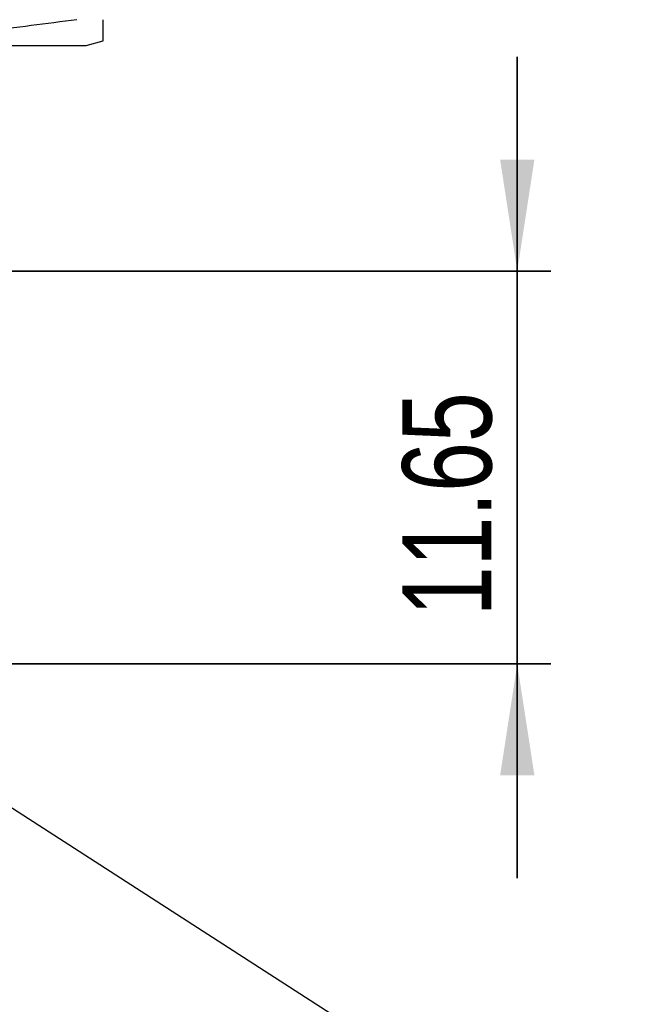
# Model space of a CAD drawing. Header units: millimetres. Extents: x 15 to 415, y 5 to 292.
# Tile 8 of 34: x 88 to 106, y 70 to 100. Entities that reach past the tile are written whole.
import ezdxf

# ---------------------------------------------------------------- set-up
doc = ezdxf.new("R2010")
doc.units = ezdxf.units.MM
doc.layers.add('THICCC', color=7, linetype='Continuous', lineweight=35)
doc.styles.add('SLDTEXTSTYLE0', font='TXT', dxfattribs={"width": 0.75})
doc.dimstyles.new('SLDDIMSTYLE3', dxfattribs={"dimtxt": 2.645833, "dimasz": 3.302, "dimexe": 0, "dimexo": 0.0625, "dimgap": 0.661458, "dimtad": 1, "dimrnd": 1e-09, "dimzin": 12, "dimdsep": 46, "dimtxsty": 'SLDTEXTSTYLE0', "dimsah": 1, "dimcen": 0.09, "dimadec": 0, "dimazin": 3, "dimtfac": 1, "dimtmove": 0, "dimatfit": 0, "dimfxl": 1, "dimfrac": 2, "dimtolj": 1, "dimtzin": 12, "dimarcsym": 0})
doc.dimstyles.new('SLDDIMSTYLE6', dxfattribs={"dimtxt": 0.18, "dimasz": 3.302, "dimexe": 0, "dimexo": 0.0625, "dimgap": 0, "dimtad": 0, "dimtih": 1, "dimtoh": 1, "dimdec": 0, "dimrnd": 1e-09, "dimzin": 0, "dimdsep": 46, "dimtxsty": 'Standard', "dimsah": 1, "dimcen": 0.09, "dimadec": 0, "dimazin": 0, "dimtfac": 3.302, "dimtdec": 0, "dimtofl": 0, "dimtmove": 0, "dimatfit": 3, "dimfxl": 1, "dimfrac": 2, "dimtolj": 1, "dimtzin": 0, "dimarcsym": 0})

# ---------------------------------------------------------------- blocks, each defined once
blk = doc.blocks.new('_D_4')
at = {"layer": 'THICCC'}
for p, q in [((102.953, 92.067), (102.953, 98.417)), ((87.674, 92.067), (103.953, 92.067)), ((102.953, 80.417), (102.953, 92.067)), ((78.941, 80.417), (103.953, 80.417)), ((102.953, 80.417), (102.953, 74.067))]:
    blk.add_line(p, q, dxfattribs=at)
for points in [[(102.953, 92.067), (103.461, 95.369), (102.445, 95.369)], [(102.953, 80.417), (102.445, 77.115), (103.461, 77.115)]]:
    blk.add_solid(points, dxfattribs=at)
at = {"layer": 'THICCC', "insert": (99.543, 81.831), "char_height": 2.6458, "attachment_point": 1, "rotation": 90, "style": 'SLDTEXTSTYLE0'}
blk.add_mtext('11.65', dxfattribs=at)

msp = doc.modelspace()

# ---------------------------------------------------------------- linework, layer by layer
at = {"color": 7, "linetype": 'Continuous', "lineweight": 25}
for p, q in [((63.92358, 98.75543), (90.17358, 98.75543)), ((90.17358, 98.75543), (90.67404, 98.88953))]:
    msp.add_line(p, q, dxfattribs=at)
for points, knots in [([(89.89501, 99.51908), (88.99245, 99.39893), (87.18705, 99.15858), (84.46689, 98.94611), (81.72664, 98.86248), (78.97106, 98.94057), (76.20532, 99.15316), (74.36978, 99.39712), (73.45215, 99.51908)], [0, 0, 0, 0, 0.165286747, 0.330623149, 0.495867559, 0.663864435, 0.83195843, 1, 1, 1, 1]), ([(90.67358, 98.89125), (90.67358, 98.90561), (90.67358, 98.93469), (90.67358, 99.15508), (90.67358, 99.39776), (90.67358, 99.51908)], [0, 0, 0, 0, 0.32772844, 0.66391665, 1, 1, 1, 1])]:
    msp.add_open_spline(points, degree=3, knots=knots, dxfattribs=at)

# ---------------------------------------------------------------- dimensions: what is measured, and where the dimension line sits
at = {"layer": 'THICCC'}
dim = msp.add_linear_dim(base=(102.95337, 92.06734), p1=(77.94077, 80.41735), p2=(86.67358, 92.06734), angle=90, dimstyle='SLDDIMSTYLE3', dxfattribs=at)
dim.commit()
dim.dimension.update_dxf_attribs({"geometry": '_D_4', "text_midpoint": (102.95337, 86.22866), "dimtype": 160})

# ---------------------------------------------------------------- leaders
msp.add_leader([(65.91753, 90.35654), (99.95414, 68.42867), (106.30414, 68.42867)], dimstyle='SLDDIMSTYLE6', dxfattribs=at)

doc.saveas('drawing.dxf')
